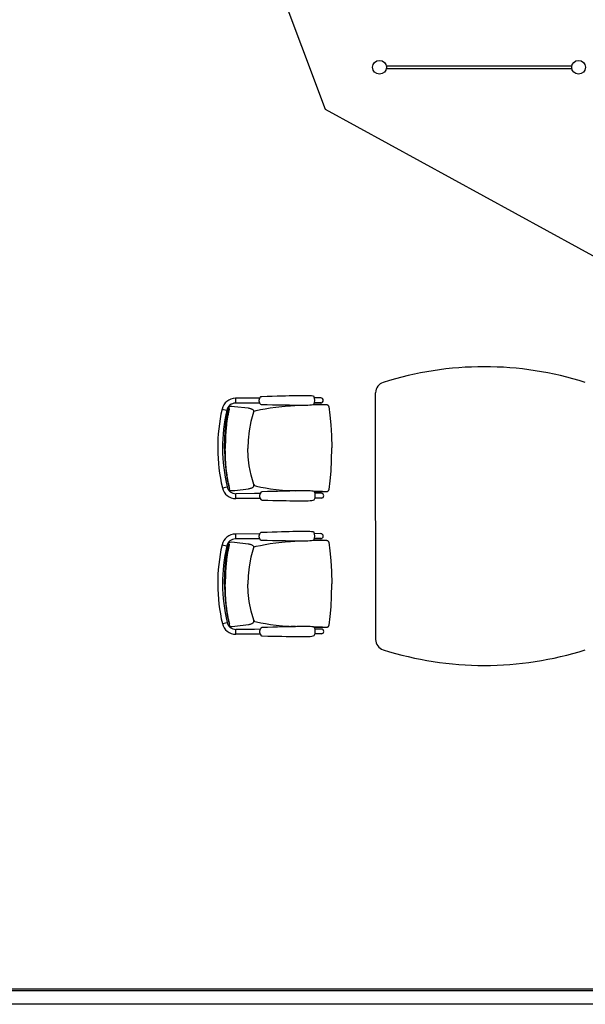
# Model space of a CAD drawing. Header units: millimetres. Extents: x 391350 to 515311, y -283575 to -199836.
# Tile 12 of 102: x 416187 to 419311, y -277445 to -272005. Entities that reach past the tile are written whole.
import ezdxf

# ---------------------------------------------------------------- set-up
doc = ezdxf.new("R2010")
doc.units = ezdxf.units.MM
doc.layers.add('Evac_Path_Fail', color=1, linetype='Continuous')

msp = doc.modelspace()

# ---------------------------------------------------------------- linework, layer by layer
at = {"color": 0}
for p, q in [((418211.5, -272259.3), (419236.5, -272259.3)), ((419236.5, -272276.3), (418211.5, -272276.3)), ((418152.7, -274770.9), (418152.7, -274065.8)), ((417512.2, -274096, 0.3), (417378.6, -274096.7, 0.3)), ((417378.6, -274096.7, 0.3), (417378.7, -274123.4, 0.3)), ((417480.5, -274122.9, 0.3), (417378.7, -274123.4, 0.3)), ((417512.3, -274122.7, 0.3), (417480.5, -274122.9, 0.3)), ((417515.2, -274090.6, 0.3), (417515.2, -274090.6, 0.3)), ((417515.4, -274128.2, 0.3), (417515.4, -274128.2, 0.3)), ((417682.1, -274137.3, 0.3), (417707, -274135.7, 0.3)), ((417850.4, -274094.4, 0.3), (417815, -274094.6, 0.3)), ((417850.6, -274121.1, 0.3), (417815.2, -274121.3, 0.3)), ((417841.5, -274130.7, 0.3), (417857.5, -274130.6, 0.3)), ((417857.4, -274130.6, 0.3), (417864.7, -274130.7, 0.3)), ((417857.5, -274130.6, 0.3), (417858.9, -274130.7, 0.3)), ((417858.9, -274130.7, 0.3), (417865.2, -274130.7, 0.3)), ((417865.2, -274130.7, 0.3), (417869.6, -274130.7, 0.3)), ((417304.1, -274156.5, 0.3), (417330.2, -274162.4, 0.3)), ((417340.7, -274152.7, 0.3), (417340.7, -274152.7, 0.3)), ((417344.3, -274143.8, 0.3), (417345.5, -274142.4, 0.3)), ((417345.5, -274142.4, 0.3), (417347, -274141.3, 0.3)), ((417347, -274141.3, 0.3), (417348.7, -274140.8, 0.3)), ((417348.7, -274140.8, 0.3), (417349.2, -274140.7, 0.3)), ((417349.2, -274140.7, 0.3), (417358.2, -274140.4, 0.3)), ((417477.9, -274173.4, 0.3), (417477.9, -274173.4, 0.3)), ((417478.2, -274167.7, 0.3), (417480.3, -274167.2, 0.3)), ((417480.9, -274167, 0.3), (417480.3, -274167.2, 0.3)), ((417893.4, -274141.7, 0.3), (417893.4, -274141.7, 0.3)), ((417479.8, -274572.7, 0.3), (417479.8, -274572.8, 0.3)), ((417306.2, -274591.3, 0.3), (417332.2, -274585.1, 0.3)), ((417342.8, -274594.7, 0.3), (417342.8, -274594.7, 0.3)), ((417346.5, -274603.6, 0.3), (417347.7, -274605, 0.3)), ((417347.7, -274605, 0.3), (417349.2, -274606, 0.3)), ((417349.2, -274606, 0.3), (417350.9, -274606.6, 0.3)), ((417350.9, -274606.6, 0.3), (417351.4, -274606.6, 0.3)), ((417351.4, -274606.6, 0.3), (417360.4, -274606.9, 0.3)), ((417482.9, -274623.2, 0.3), (417381.1, -274623.7, 0.3)), ((417381.2, -274650.4, 0.3), (417381.1, -274623.7, 0.3)), ((417480.1, -274578.4, 0.3), (417482.2, -274578.9, 0.3)), ((417482.9, -274579.1, 0.3), (417482.2, -274578.9, 0.3)), ((417514.7, -274623, 0.3), (417482.9, -274623.2, 0.3)), ((417517.7, -274617.6, 0.3), (417517.7, -274617.6, 0.3)), ((417684.3, -274606.8, 0.3), (417709.3, -274608.3, 0.3)), ((417852.9, -274621.4, 0.3), (417817.5, -274621.6, 0.3)), ((417843.8, -274612, 0.3), (417859.8, -274611.9, 0.3)), ((417859.7, -274611.9, 0.3), (417867, -274611.7, 0.3)), ((417859.8, -274611.9, 0.3), (417861.1, -274611.8, 0.3)), ((417861.1, -274611.8, 0.3), (417867.5, -274611.8, 0.3)), ((417867.5, -274611.8, 0.3), (417871.8, -274611.7, 0.3)), ((417895.5, -274600.4, 0.3), (417895.5, -274600.4, 0.3)), ((417514.8, -274649.7, 0.3), (417381.2, -274650.4, 0.3)), ((417517.9, -274655.2, 0.3), (417517.9, -274655.2, 0.3)), ((417853.1, -274648.1, 0.3), (417817.7, -274648.3, 0.3)), ((418152.7, -274773.9), (418152.7, -275429)), ((417512.2, -274846, 0.3), (417378.6, -274846.7, 0.3)), ((417378.6, -274846.7, 0.3), (417378.7, -274873.4, 0.3)), ((417515.2, -274840.6, 0.3), (417515.2, -274840.6, 0.3)), ((417850.4, -274844.4, 0.3), (417815, -274844.6, 0.3)), ((417344.3, -274893.8, 0.3), (417345.5, -274892.4, 0.3)), ((417345.5, -274892.4, 0.3), (417347, -274891.3, 0.3)), ((417347, -274891.3, 0.3), (417348.7, -274890.8, 0.3)), ((417348.7, -274890.8, 0.3), (417349.2, -274890.7, 0.3)), ((417349.2, -274890.7, 0.3), (417358.2, -274890.4, 0.3)), ((417480.5, -274872.9, 0.3), (417378.7, -274873.4, 0.3)), ((417512.3, -274872.7, 0.3), (417480.5, -274872.9, 0.3)), ((417515.4, -274878.2, 0.3), (417515.4, -274878.2, 0.3)), ((417682.1, -274887.3, 0.3), (417707, -274885.7, 0.3)), ((417850.6, -274871.1, 0.3), (417815.2, -274871.3, 0.3)), ((417841.5, -274880.7, 0.3), (417857.5, -274880.6, 0.3)), ((417857.4, -274880.6, 0.3), (417864.7, -274880.7, 0.3)), ((417857.5, -274880.6, 0.3), (417858.9, -274880.7, 0.3)), ((417858.9, -274880.7, 0.3), (417865.2, -274880.7, 0.3)), ((417865.2, -274880.7, 0.3), (417869.6, -274880.7, 0.3)), ((417893.4, -274891.7, 0.3), (417893.4, -274891.7, 0.3)), ((417304.1, -274906.5, 0.3), (417330.2, -274912.4, 0.3)), ((417340.7, -274902.7, 0.3), (417340.7, -274902.7, 0.3)), ((417477.9, -274923.4, 0.3), (417477.9, -274923.4, 0.3)), ((417478.2, -274917.7, 0.3), (417480.3, -274917.2, 0.3)), ((417480.9, -274917, 0.3), (417480.3, -274917.2, 0.3)), ((417306.2, -275341.3, 0.3), (417332.2, -275335.1, 0.3)), ((417479.8, -275322.7, 0.3), (417479.8, -275322.8, 0.3)), ((417480.1, -275328.4, 0.3), (417482.2, -275328.9, 0.3)), ((417482.9, -275329.1, 0.3), (417482.2, -275328.9, 0.3)), ((417342.8, -275344.7, 0.3), (417342.8, -275344.7, 0.3)), ((417346.5, -275353.6, 0.3), (417347.7, -275355, 0.3)), ((417347.7, -275355, 0.3), (417349.2, -275356, 0.3)), ((417349.2, -275356, 0.3), (417350.9, -275356.6, 0.3)), ((417350.9, -275356.6, 0.3), (417351.4, -275356.6, 0.3)), ((417351.4, -275356.6, 0.3), (417360.4, -275356.9, 0.3)), ((417482.9, -275373.2, 0.3), (417381.1, -275373.7, 0.3)), ((417381.2, -275400.4, 0.3), (417381.1, -275373.7, 0.3)), ((417514.7, -275373, 0.3), (417482.9, -275373.2, 0.3)), ((417517.7, -275367.6, 0.3), (417517.7, -275367.6, 0.3)), ((417684.3, -275356.8, 0.3), (417709.3, -275358.3, 0.3)), ((417852.9, -275371.4, 0.3), (417817.5, -275371.6, 0.3)), ((417843.8, -275362, 0.3), (417859.8, -275361.9, 0.3)), ((417859.7, -275361.9, 0.3), (417867, -275361.7, 0.3)), ((417859.8, -275361.9, 0.3), (417861.1, -275361.8, 0.3)), ((417861.1, -275361.8, 0.3), (417867.5, -275361.8, 0.3)), ((417867.5, -275361.8, 0.3), (417871.8, -275361.7, 0.3)), ((417895.5, -275350.4, 0.3), (417895.5, -275350.4, 0.3)), ((417514.8, -275399.7, 0.3), (417381.2, -275400.4, 0.3)), ((417517.9, -275405.2, 0.3), (417517.9, -275405.2, 0.3)), ((417853.1, -275398.1, 0.3), (417817.7, -275398.3, 0.3)), ((430845.1, -277360.5), (413148.9, -277360.5)), ((430895.1, -277370), (413149.4, -277370)), ((430895.1, -277445), (413142, -277445))]:
    msp.add_line(p, q, dxfattribs=at)
at = {"color": 0, "elevation": 0.3}
for points in [[(417523.3, -274086.2), (417553.6, -274085.3), (417582.1, -274084.4), (417608.3, -274083.7), (417632.5, -274083), (417655, -274082.4), (417676, -274081.9), (417695.8, -274081.5), (417714.4, -274081.1), (417731.9, -274080.8), (417748.5, -274080.6), (417763.9, -274080.5), (417777.5, -274080.7), (417788.9, -274081.2), (417798, -274081.9), (417805.2, -274083.1), (417810.8, -274085.1)], [(417480.9, -274167), (417492, -274164.3), (417515.9, -274159), (417542.2, -274154), (417570.8, -274149.3), (417601.8, -274145), (417635.4, -274141.3), (417672.2, -274138.1), (417682.1, -274137.3)], [(417515.4, -274128.2), (417512.7, -274123.7), (417510.6, -274118.1), (417509.5, -274112.4), (417509.5, -274106.5), (417510.5, -274100.7), (417512.5, -274095.2), (417515.2, -274090.6)], [(417515.2, -274090.6), (417516.4, -274089.2), (417518.7, -274087.5), (417521.3, -274086.5), (417523.3, -274086.2)], [(417523.5, -274132.4), (417521.6, -274132.2), (417519, -274131.3), (417516.7, -274129.6), (417515.4, -274128.2)], [(417811, -274130.9), (417805.5, -274132.9), (417798.3, -274134.1), (417789.2, -274135), (417777.8, -274135.6), (417764.2, -274135.9), (417748.8, -274136), (417732.2, -274135.9), (417714.7, -274135.8), (417696.1, -274135.6), (417676.3, -274135.3), (417655.3, -274135), (417632.8, -274134.6), (417608.6, -274134.2), (417582.4, -274133.7), (417553.9, -274133.1), (417523.5, -274132.4)], [(417810.3, -274131.1), (417819, -274130.9), (417841.5, -274130.7)], [(417869.6, -274130.7), (417871.4, -274130.7), (417873.1, -274130.7), (417874.7, -274130.7), (417876.2, -274130.8), (417877.6, -274130.8), (417878.9, -274130.9), (417880.1, -274131), (417881.3, -274131.1), (417882.6, -274131.2), (417883.9, -274131.5), (417885.4, -274132), (417886.8, -274132.7), (417888.2, -274133.5), (417889.5, -274134.7), (417890.8, -274136), (417891.8, -274137.6), (417892.7, -274139.4), (417893.3, -274141.4), (417893.4, -274141.7)], [(417318.6, -274373.8), (417319.5, -274313.3), (417323.4, -274255.3), (417330.7, -274201.3), (417340.7, -274152.7)], [(417340.7, -274152.7), (417341.3, -274150.5), (417342.3, -274147.7), (417343.2, -274145.5), (417344.3, -274143.8)], [(417358.4, -274140.4), (417372.3, -274141.3), (417448.7, -274149.9)], [(417477.9, -274173.4), (417464.3, -274224.4), (417454.1, -274277), (417448.4, -274327.2), (417446.8, -274373.2)], [(417448.7, -274149.9), (417452.7, -274150.8), (417456.5, -274151.6), (417460, -274152.6), (417463.2, -274153.5), (417466.1, -274154.6), (417468.8, -274155.8), (417471.3, -274157.3), (417473.9, -274159.3), (417476.3, -274162.2), (417478, -274166.2), (417478.4, -274170.7), (417477.9, -274173.4)], [(417893.4, -274141.7), (417900.4, -274189), (417905.4, -274242.5), (417908.9, -274302.8), (417910.4, -274371)], [(417318.6, -274373.8), (417320.1, -274434.3), (417324.6, -274492.3), (417332.3, -274546.2), (417342.8, -274594.7)], [(417479.8, -274572.8), (417465.7, -274521.8), (417455, -274469.4), (417448.8, -274419.2), (417446.8, -274373.2)], [(417895.5, -274600.4), (417902.1, -274553.1), (417906.6, -274499.5), (417909.5, -274439.3), (417910.4, -274371)], [(417450.8, -274596.5), (417454.9, -274595.6), (417458.6, -274594.7), (417462.1, -274593.7), (417465.3, -274592.7), (417468.2, -274591.6), (417470.9, -274590.4), (417473.4, -274588.9), (417475.9, -274586.9), (417478.3, -274583.9), (417480, -274579.9), (417480.3, -274575.4), (417479.8, -274572.7)], [(417342.8, -274594.7), (417343.5, -274597), (417344.4, -274599.7), (417345.4, -274601.9), (417346.5, -274603.6)], [(417360.6, -274606.9), (417374.5, -274605.8), (417450.8, -274596.5)], [(417482.9, -274579.1), (417494, -274581.7), (417518, -274586.7), (417544.3, -274591.5), (417572.9, -274595.9), (417604, -274599.9), (417637.6, -274603.4), (417674.4, -274606.2), (417684.3, -274606.8)], [(417517.7, -274617.6), (417515.1, -274622.1), (417513, -274627.7), (417512, -274633.4), (417512, -274639.3), (417513.1, -274645.1), (417515.2, -274650.6), (417517.9, -274655.2)], [(417525.8, -274613.2), (417523.9, -274613.5), (417521.3, -274614.4), (417519, -274616.1), (417517.7, -274617.6)], [(417813.3, -274612.1), (417807.7, -274610.1), (417800.5, -274608.9), (417791.4, -274608.2), (417780.1, -274607.7), (417766.4, -274607.5), (417751, -274607.6), (417734.5, -274607.8), (417716.9, -274608.1), (417698.3, -274608.5), (417678.6, -274608.9), (417657.5, -274609.4), (417635, -274610), (417610.8, -274610.7), (417584.7, -274611.4), (417556.2, -274612.3), (417525.8, -274613.2)], [(417812.6, -274611.8), (417821.3, -274612), (417843.8, -274612)], [(417871.8, -274611.7), (417873.7, -274611.7), (417875.4, -274611.6), (417877, -274611.6), (417878.5, -274611.5), (417879.9, -274611.5), (417881.2, -274611.4), (417882.4, -274611.3), (417883.6, -274611.2), (417884.8, -274611), (417886.2, -274610.7), (417887.6, -274610.2), (417889.1, -274609.5), (417890.4, -274608.7), (417891.8, -274607.5), (417893, -274606.2), (417894.1, -274604.6), (417894.9, -274602.8), (417895.5, -274600.8), (417895.5, -274600.4)], [(417517.9, -274655.2), (417519.1, -274656.6), (417521.4, -274658.2), (417524.1, -274659.2), (417526, -274659.4)], [(417526, -274659.4), (417556.4, -274660.1), (417584.9, -274660.7), (417611, -274661.2), (417635.2, -274661.6), (417657.7, -274662), (417678.8, -274662.3), (417698.5, -274662.6), (417717.1, -274662.7), (417734.7, -274662.9), (417751.2, -274663), (417766.6, -274662.9), (417780.3, -274662.6), (417791.7, -274662), (417800.7, -274661.1), (417807.9, -274659.9), (417813.5, -274657.9)], [(417515.4, -274878.2), (417512.7, -274873.7), (417510.6, -274868.1), (417509.5, -274862.4), (417509.5, -274856.5), (417510.5, -274850.7), (417512.5, -274845.2), (417515.2, -274840.6)], [(417515.2, -274840.6), (417516.4, -274839.2), (417518.7, -274837.5), (417521.3, -274836.5), (417523.3, -274836.2)], [(417523.3, -274836.2), (417553.6, -274835.3), (417582.1, -274834.4), (417608.3, -274833.7), (417632.5, -274833), (417655, -274832.4), (417676, -274831.9), (417695.8, -274831.5), (417714.4, -274831.1), (417731.9, -274830.8), (417748.5, -274830.6), (417763.9, -274830.5), (417777.5, -274830.7), (417788.9, -274831.2), (417798, -274831.9), (417805.2, -274833.1), (417810.8, -274835.1)], [(417340.7, -274902.7), (417341.3, -274900.5), (417342.3, -274897.7), (417343.2, -274895.5), (417344.3, -274893.8)], [(417358.4, -274890.4), (417372.3, -274891.3), (417448.7, -274899.9)], [(417448.7, -274899.9), (417452.7, -274900.8), (417456.5, -274901.6), (417460, -274902.6), (417463.2, -274903.5), (417466.1, -274904.6), (417468.8, -274905.8), (417471.3, -274907.3), (417473.9, -274909.3), (417476.3, -274912.2), (417478, -274916.2), (417478.4, -274920.7), (417477.9, -274923.4)], [(417480.9, -274917), (417492, -274914.3), (417515.9, -274909), (417542.2, -274904), (417570.8, -274899.3), (417601.8, -274895), (417635.4, -274891.3), (417672.2, -274888.1), (417682.1, -274887.3)], [(417523.5, -274882.4), (417521.6, -274882.2), (417519, -274881.3), (417516.7, -274879.6), (417515.4, -274878.2)], [(417811, -274880.9), (417805.5, -274882.9), (417798.3, -274884.1), (417789.2, -274885), (417777.8, -274885.6), (417764.2, -274885.9), (417748.8, -274886), (417732.2, -274885.9), (417714.7, -274885.8), (417696.1, -274885.6), (417676.3, -274885.3), (417655.3, -274885), (417632.8, -274884.6), (417608.6, -274884.2), (417582.4, -274883.7), (417553.9, -274883.1), (417523.5, -274882.4)], [(417810.3, -274881.1), (417819, -274880.9), (417841.5, -274880.7)], [(417869.6, -274880.7), (417871.4, -274880.7), (417873.1, -274880.7), (417874.7, -274880.7), (417876.2, -274880.8), (417877.6, -274880.8), (417878.9, -274880.9), (417880.1, -274881), (417881.3, -274881.1), (417882.6, -274881.2), (417883.9, -274881.5), (417885.4, -274882), (417886.8, -274882.7), (417888.2, -274883.5), (417889.5, -274884.7), (417890.8, -274886), (417891.8, -274887.6), (417892.7, -274889.4), (417893.3, -274891.4), (417893.4, -274891.7)], [(417893.4, -274891.7), (417900.4, -274939), (417905.4, -274992.5), (417908.9, -275052.8), (417910.4, -275121)], [(417318.6, -275123.8), (417319.5, -275063.3), (417323.4, -275005.3), (417330.7, -274951.3), (417340.7, -274902.7)], [(417477.9, -274923.4), (417464.3, -274974.4), (417454.1, -275027), (417448.4, -275077.2), (417446.8, -275123.2)], [(417318.6, -275123.8), (417320.1, -275184.3), (417324.6, -275242.3), (417332.3, -275296.2), (417342.8, -275344.7)], [(417479.8, -275322.8), (417465.7, -275271.8), (417455, -275219.4), (417448.8, -275169.2), (417446.8, -275123.2)], [(417895.5, -275350.4), (417902.1, -275303.1), (417906.6, -275249.5), (417909.5, -275189.3), (417910.4, -275121)], [(417450.8, -275346.5), (417454.9, -275345.6), (417458.6, -275344.7), (417462.1, -275343.7), (417465.3, -275342.7), (417468.2, -275341.6), (417470.9, -275340.4), (417473.4, -275338.9), (417475.9, -275336.9), (417478.3, -275333.9), (417480, -275329.9), (417480.3, -275325.4), (417479.8, -275322.7)], [(417482.9, -275329.1), (417494, -275331.7), (417518, -275336.7), (417544.3, -275341.5), (417572.9, -275345.9), (417604, -275349.9), (417637.6, -275353.4), (417674.4, -275356.2), (417684.3, -275356.8)], [(417342.8, -275344.7), (417343.5, -275347), (417344.4, -275349.7), (417345.4, -275351.9), (417346.5, -275353.6)], [(417360.6, -275356.9), (417374.5, -275355.8), (417450.8, -275346.5)], [(417517.7, -275367.6), (417515.1, -275372.1), (417513, -275377.7), (417512, -275383.4), (417512, -275389.3), (417513.1, -275395.1), (417515.2, -275400.6), (417517.9, -275405.2)], [(417525.8, -275363.2), (417523.9, -275363.5), (417521.3, -275364.4), (417519, -275366.1), (417517.7, -275367.6)], [(417813.3, -275362.1), (417807.7, -275360.1), (417800.5, -275358.9), (417791.4, -275358.2), (417780.1, -275357.7), (417766.4, -275357.5), (417751, -275357.6), (417734.5, -275357.8), (417716.9, -275358.1), (417698.3, -275358.5), (417678.6, -275358.9), (417657.5, -275359.4), (417635, -275360), (417610.8, -275360.7), (417584.7, -275361.4), (417556.2, -275362.3), (417525.8, -275363.2)], [(417812.6, -275361.8), (417821.3, -275362), (417843.8, -275362)], [(417871.8, -275361.7), (417873.7, -275361.7), (417875.4, -275361.6), (417877, -275361.6), (417878.5, -275361.5), (417879.9, -275361.5), (417881.2, -275361.4), (417882.4, -275361.3), (417883.6, -275361.2), (417884.8, -275361), (417886.2, -275360.7), (417887.6, -275360.2), (417889.1, -275359.5), (417890.4, -275358.7), (417891.8, -275357.5), (417893, -275356.2), (417894.1, -275354.6), (417894.9, -275352.8), (417895.5, -275350.8), (417895.5, -275350.4)], [(417517.9, -275405.2), (417519.1, -275406.6), (417521.4, -275408.2), (417524.1, -275409.2), (417526, -275409.4)], [(417526, -275409.4), (417556.4, -275410.1), (417584.9, -275410.7), (417611, -275411.2), (417635.2, -275411.6), (417657.7, -275412), (417678.8, -275412.3), (417698.5, -275412.6), (417717.1, -275412.7), (417734.7, -275412.9), (417751.2, -275413), (417766.6, -275412.9), (417780.3, -275412.6), (417791.7, -275412), (417800.7, -275411.1), (417807.9, -275409.9), (417813.5, -275407.9)]]:
    msp.add_lwpolyline(points, dxfattribs=at)
at = {"color": 0}
for centre in [(418174, -272267.8), (419274, -272267.8)]:
    msp.add_circle(centre, 38, dxfattribs=at)
for centre, radius, start, end in [((418752.7, -275772.4), 1850, 72.4417, 107.5583), ((418212.7, -274065.8), 60, 107.5583, 180), ((417771.6, -274108.2, 0.3), 45.5, 329.7366, 30.4627), ((417379, -274173.4, 0.3), 76.7, 90.2726, 167.2763), ((417379, -274173.4, 0.3), 50, 90.2726, 167.2763), ((417850.5, -274107.8, 0.3), 13.3, 270.2726, 90.2726), ((418247.1, -274369.4, 0.3), 966.7, 167.2763, 193.2688), ((418247.1, -274369.4, 0.3), 940, 167.2763, 193.2688), ((417380.9, -274573.7, 0.3), 76.7, 193.2688, 270.2726), ((417380.9, -274573.7, 0.3), 50, 193.2688, 270.2726), ((417774.1, -274635.2, 0.3), 45.5, 330.0824, 30.8086), ((417853, -274634.8, 0.3), 13.3, 270.2726, 90.2726), ((417379, -274923.4, 0.3), 76.7, 90.2726, 167.2763), ((417771.6, -274858.2, 0.3), 45.5, 329.7366, 30.4627), ((417850.5, -274857.8, 0.3), 13.3, 270.2726, 90.2726), ((417379, -274923.4, 0.3), 50, 90.2726, 167.2763), ((418247.1, -275119.4, 0.3), 966.7, 167.2763, 193.2688), ((418247.1, -275119.4, 0.3), 940, 167.2763, 193.2688), ((417380.9, -275323.7, 0.3), 50, 193.2688, 270.2726), ((417380.9, -275323.7, 0.3), 76.7, 193.2688, 270.2726), ((417774.1, -275385.2, 0.3), 45.5, 330.0824, 30.8086), ((417853, -275384.8, 0.3), 13.3, 270.2726, 90.2726), ((418212.7, -275429), 60, 180, 252.4417), ((418752.7, -273722.4), 1850, 252.4417, 287.5583)]:
    msp.add_arc(centre, radius, start, end, dxfattribs=at)
for points, start_tangent, end_tangent in [([(417706.9, -274135.7, 0.3), (417700.3, -274136.1, 0.3), (417686.9, -274137, 0.3), (417682.1, -274137.3, 0.3)], (-0.998096, -0.061673), (-0.997416, -0.071843)), ([(417857.4, -274130.6, 0.3), (417854.9, -274130.6, 0.3), (417845.6, -274130.6, 0.3), (417837, -274130.7, 0.3), (417829.1, -274130.8, 0.3), (417822, -274130.9, 0.3), (417815.6, -274131, 0.3), (417811, -274131.1, 0.3)], (-0.999996, 0.002717), (-0.999743, -0.022665)), ([(417864.7, -274130.7, 0.3), (417867.8, -274130.7, 0.3), (417869, -274130.7, 0.3)], (1, 0.000749), (0.999991, -0.004128)), ([(417344.5, -274153.1, 0.3), (417342.8, -274160.2, 0.3), (417341, -274167.9, 0.3), (417339.2, -274176.5, 0.3), (417337.3, -274185.9, 0.3), (417335.4, -274196.3, 0.3), (417333.4, -274207.9, 0.3), (417331.5, -274220.6, 0.3), (417329.7, -274234.1, 0.3), (417328.1, -274247.8, 0.3), (417326.8, -274260.8, 0.3), (417325.7, -274272.7, 0.3), (417324.9, -274284.1, 0.3), (417324.2, -274296, 0.3), (417323.5, -274309.1, 0.3), (417323, -274324, 0.3), (417322.6, -274340.5, 0.3), (417322.4, -274357.7, 0.3), (417322.4, -274373.8, 0.3)], (-0.23541, -0.971896), (0.004698, -0.999989)), ([(417343.6, -274152.9, 0.3), (417343.1, -274152.8, 0.3), (417342, -274152.7, 0.3), (417341.2, -274152.6, 0.3), (417340.8, -274152.7, 0.3), (417340.8, -274152.7, 0.3)], (-0.981081, 0.193597), (0.029293, -0.999571)), ([(417344.5, -274153.1, 0.3), (417343.6, -274152.9, 0.3)], (-0.976015, 0.217704), (-0.981081, 0.193597)), ([(417480.3, -274167.2, 0.3), (417478.2, -274167.7, 0.3)], (-0.969582, -0.244765), (-0.968729, -0.248122)), ([(417346.6, -274594.3, 0.3), (417344.8, -274587.2, 0.3), (417343, -274579.5, 0.3), (417341.1, -274571, 0.3), (417339.1, -274561.6, 0.3), (417337.1, -274551.1, 0.3), (417335, -274539.6, 0.3), (417333, -274526.9, 0.3), (417331, -274513.4, 0.3), (417329.3, -274499.7, 0.3), (417327.8, -274486.7, 0.3), (417326.7, -274474.9, 0.3), (417325.7, -274463.5, 0.3), (417324.9, -274451.6, 0.3), (417324.1, -274438.5, 0.3), (417323.5, -274423.6, 0.3), (417322.9, -274407.1, 0.3), (417322.6, -274389.9, 0.3), (417322.4, -274373.8, 0.3)], (-0.244646, 0.969613), (-0.004816, 0.999988)), ([(417345.7, -274594.5, 0.3), (417345.2, -274594.6, 0.3), (417344.1, -274594.7, 0.3), (417343.3, -274594.8, 0.3), (417342.9, -274594.8, 0.3), (417342.9, -274594.7, 0.3)], (-0.979195, -0.202922), (0.019782, 0.999804)), ([(417346.6, -274594.3, 0.3), (417345.7, -274594.5, 0.3)], (-0.973899, -0.22698), (-0.979195, -0.202922)), ([(417482.2, -274578.9, 0.3), (417480.1, -274578.4, 0.3)], (-0.971867, 0.23553), (-0.971045, 0.238895)), ([(417483, -274577.2, 0.3), (417480.2, -274577.2, 0.3)], (-0.999722, -0.023569), (-0.99962, 0.02756)), ([(417485.6, -274577.4, 0.3), (417485.1, -274577.4, 0.3), (417484.5, -274577.3, 0.3), (417484, -274577.3, 0.3), (417483.4, -274577.2, 0.3), (417483, -274577.2, 0.3)], (-0.982656, 0.185435), (-0.999705, -0.024278)), ([(417709.2, -274608.3, 0.3), (417702.6, -274607.9, 0.3), (417689.1, -274607.1, 0.3), (417684.3, -274606.8, 0.3)], (-0.998638, 0.052174), (-0.998054, 0.062351)), ([(417859.7, -274611.9, 0.3), (417857.2, -274611.9, 0.3), (417847.9, -274612, 0.3), (417839.3, -274612, 0.3), (417831.4, -274612, 0.3), (417824.3, -274612, 0.3), (417817.9, -274611.9, 0.3), (417813.3, -274611.9, 0.3)], (-0.999925, -0.01223), (-0.999913, 0.013153)), ([(417867, -274611.7, 0.3), (417870.1, -274611.7, 0.3), (417871.3, -274611.7, 0.3)], (0.999962, 0.008765), (0.999907, 0.013642)), ([(417706.9, -274885.7, 0.3), (417700.3, -274886.1, 0.3), (417686.9, -274887, 0.3), (417682.1, -274887.3, 0.3)], (-0.998096, -0.061673), (-0.997416, -0.071843)), ([(417857.4, -274880.6, 0.3), (417854.9, -274880.6, 0.3), (417845.6, -274880.6, 0.3), (417837, -274880.7, 0.3), (417829.1, -274880.8, 0.3), (417822, -274880.9, 0.3), (417815.6, -274881, 0.3), (417811, -274881.1, 0.3)], (-0.999996, 0.002717), (-0.999743, -0.022665)), ([(417864.7, -274880.7, 0.3), (417867.8, -274880.7, 0.3), (417869, -274880.7, 0.3)], (1, 0.000749), (0.999991, -0.004128)), ([(417344.5, -274903.1, 0.3), (417342.8, -274910.2, 0.3), (417341, -274917.9, 0.3), (417339.2, -274926.5, 0.3), (417337.3, -274935.9, 0.3), (417335.4, -274946.3, 0.3), (417333.4, -274957.9, 0.3), (417331.5, -274970.6, 0.3), (417329.7, -274984.1, 0.3), (417328.1, -274997.8, 0.3), (417326.8, -275010.8, 0.3), (417325.7, -275022.7, 0.3), (417324.9, -275034.1, 0.3), (417324.2, -275046, 0.3), (417323.5, -275059.1, 0.3), (417323, -275074, 0.3), (417322.6, -275090.5, 0.3), (417322.4, -275107.7, 0.3), (417322.4, -275123.8, 0.3)], (-0.23541, -0.971896), (0.004698, -0.999989)), ([(417343.6, -274902.9, 0.3), (417343.1, -274902.8, 0.3), (417342, -274902.7, 0.3), (417341.2, -274902.6, 0.3), (417340.8, -274902.7, 0.3), (417340.8, -274902.7, 0.3)], (-0.981081, 0.193597), (0.029293, -0.999571)), ([(417344.5, -274903.1, 0.3), (417343.6, -274902.9, 0.3)], (-0.976015, 0.217704), (-0.981081, 0.193597)), ([(417480.3, -274917.2, 0.3), (417478.2, -274917.7, 0.3)], (-0.969582, -0.244765), (-0.968729, -0.248122)), ([(417346.6, -275344.3, 0.3), (417344.8, -275337.2, 0.3), (417343, -275329.5, 0.3), (417341.1, -275321, 0.3), (417339.1, -275311.6, 0.3), (417337.1, -275301.1, 0.3), (417335, -275289.6, 0.3), (417333, -275276.9, 0.3), (417331, -275263.4, 0.3), (417329.3, -275249.7, 0.3), (417327.8, -275236.7, 0.3), (417326.7, -275224.9, 0.3), (417325.7, -275213.5, 0.3), (417324.9, -275201.6, 0.3), (417324.1, -275188.5, 0.3), (417323.5, -275173.6, 0.3), (417322.9, -275157.1, 0.3), (417322.6, -275139.9, 0.3), (417322.4, -275123.8, 0.3)], (-0.244646, 0.969613), (-0.004816, 0.999988)), ([(417482.2, -275328.9, 0.3), (417480.1, -275328.4, 0.3)], (-0.971867, 0.23553), (-0.971045, 0.238895)), ([(417483, -275327.2, 0.3), (417480.2, -275327.2, 0.3)], (-0.999722, -0.023569), (-0.99962, 0.02756)), ([(417485.6, -275327.4, 0.3), (417485.1, -275327.4, 0.3), (417484.5, -275327.3, 0.3), (417484, -275327.3, 0.3), (417483.4, -275327.2, 0.3), (417483, -275327.2, 0.3)], (-0.982656, 0.185435), (-0.999705, -0.024278)), ([(417345.7, -275344.5, 0.3), (417345.2, -275344.6, 0.3), (417344.1, -275344.7, 0.3), (417343.3, -275344.8, 0.3), (417342.9, -275344.8, 0.3), (417342.9, -275344.7, 0.3)], (-0.979195, -0.202922), (0.019782, 0.999804)), ([(417346.6, -275344.3, 0.3), (417345.7, -275344.5, 0.3)], (-0.973899, -0.22698), (-0.979195, -0.202922)), ([(417709.2, -275358.3, 0.3), (417702.6, -275357.9, 0.3), (417689.1, -275357.1, 0.3), (417684.3, -275356.8, 0.3)], (-0.998638, 0.052174), (-0.998054, 0.062351)), ([(417859.7, -275361.9, 0.3), (417857.2, -275361.9, 0.3), (417847.9, -275362, 0.3), (417839.3, -275362, 0.3), (417831.4, -275362, 0.3), (417824.3, -275362, 0.3), (417817.9, -275361.9, 0.3), (417813.3, -275361.9, 0.3)], (-0.999925, -0.01223), (-0.999913, 0.013153)), ([(417867, -275361.7, 0.3), (417870.1, -275361.7, 0.3), (417871.3, -275361.7, 0.3)], (0.999962, 0.008765), (0.999907, 0.013642))]:
    msp.add_spline(points, degree=3, dxfattribs=dict(at, start_tangent=start_tangent, end_tangent=end_tangent))
at = {"layer": 'Evac_Path_Fail'}
msp.add_lwpolyline([(420125.4, -277050.2), (420475.4, -275100.2), (420475.4, -274300.2), (420425.4, -274050.2), (420275.4, -273850.2), (419975.4, -273650.2), (417875.4, -272500.2), (416825.4, -269700.2), (416825.4, -263250.2), (417125.4, -262500.2), (417275.4, -262300.2), (418775.4, -260000.2), (418775.4, -259750.2), (418625.4, -259550.2), (417475.4, -258950.2), (395375.4, -258950.2)], dxfattribs=at)

doc.saveas('drawing.dxf')
